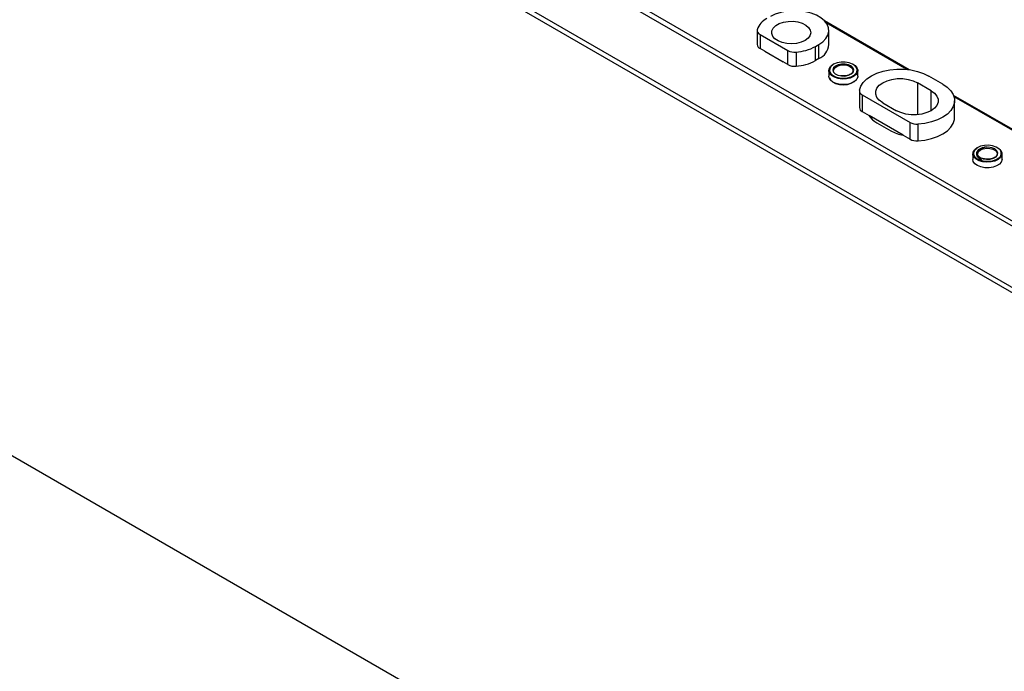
# Model space of a CAD drawing. Header units: millimetres. Extents: x 16386 to 23226, y -7201 to -2390.
# Tile 90 of 94: x 21129 to 21431, y -3320 to -3120. Entities that reach past the tile are written whole.
import ezdxf

# ---------------------------------------------------------------- set-up
doc = ezdxf.new("R2010")
doc.units = ezdxf.units.MM
doc.layers.get('0').update_dxf_attribs({"linetype": 'CONTINUOUS'})

msp = doc.modelspace()

# ---------------------------------------------------------------- linework, layer by layer
at = {"color": 7, "linetype": 'Continuous', "lineweight": 25}
for p, q in [((21020.58, -2943.27), (21672.53, -3319.63)), ((21401.86, -3135.28), (21375.85, -3120.27)), ((21355.22, -3123.24), (21355.22, -3127.57)), ((21377.21, -3127.57), (21377.21, -3123.24)), ((21356.1, -3124.47), (21364.59, -3129.37)), ((21356.1, -3124.47), (21356.1, -3128.79)), ((21357.54, -3129.62), (21356.1, -3128.79)), ((21357.54, -3129.62), (21363.15, -3132.86)), ((21364.59, -3133.69), (21364.59, -3129.37)), ((21367.13, -3129.86), (21367.13, -3134.18)), ((21373.07, -3128.14), (21374.13, -3127.53)), ((21373.07, -3132.47), (21373.07, -3128.14)), ((21374.13, -3131.86), (21374.13, -3127.53)), ((20914.16, -3130.84), (21414.43, -3419.64)), ((21364.59, -3133.69), (21363.15, -3132.86)), ((21374.13, -3131.86), (21373.07, -3132.47)), ((21377.15, -3135.53), (21377.15, -3137.24)), ((21386.1, -3137.24), (21386.1, -3135.53)), ((21408.57, -3141.69), (21404.33, -3139.24)), ((21412.1, -3139.65), (21407.86, -3137.2)), ((21386.57, -3141.75), (21386.57, -3146.89)), ((21387.45, -3142.97), (21402.11, -3151.43)), ((21387.45, -3142.97), (21387.45, -3148.12)), ((21393.72, -3145.37), (21397.96, -3147.82)), ((21578.63, -3237.33), (21415.44, -3143.12)), ((21415.76, -3149.9), (21415.76, -3144.75)), ((21387.45, -3148.12), (21389.58, -3149.34)), ((21399.98, -3155.35), (21389.58, -3149.34)), ((21391.95, -3151.53), (21396.19, -3153.98)), ((21402.11, -3156.58), (21402.11, -3151.43)), ((21404.53, -3151.93), (21404.53, -3157.08)), ((21399.98, -3155.35), (21402.11, -3156.58)), ((21421.35, -3161.04), (21421.35, -3162.76)), ((21430.3, -3162.76), (21430.3, -3161.04))]:
    msp.add_line(p, q, dxfattribs=at)
at = {"color": 8, "linetype": 'Continuous', "lineweight": 25}
for p, q in [((21657.18, -3312.4), (21063.82, -2969.86)), ((21604.85, -3302.61), (21116.89, -3020.91)), ((21117.63, -3019.71), (21606.27, -3301.79)), ((21401.12, -3135.19), (21376.41, -3120.92)), ((21404.33, -3139.24), (21404.33, -3149.04)), ((21408.57, -3147.82), (21408.57, -3141.69)), ((21577.9, -3237.24), (21415.59, -3143.54)), ((21421.59, -3160.54), (21421.55, -3160.78))]:
    msp.add_line(p, q, dxfattribs=at)
at = {"color": 7, "linetype": 'Continuous', "lineweight": 25, "flags": 128}
for points in [[(21374.13, -3127.53), (21375.37, -3126.67), (21376.31, -3125.69), (21376.93, -3124.63), (21377.2, -3123.52), (21377.11, -3122.4), (21376.66, -3121.32), (21375.88, -3120.29), (21374.79, -3119.37), (21373.41, -3118.58), (21371.82, -3117.95), (21370.04, -3117.49), (21368.16, -3117.24), (21366.22, -3117.19), (21364.3, -3117.34), (21362.47, -3117.7), (21360.77, -3118.24), (21359.28, -3118.96)], [(21369.89, -3126.3), (21368.7, -3126.84), (21367.32, -3127.18), (21365.83, -3127.32), (21364.34, -3127.23), (21362.92, -3126.94), (21361.68, -3126.45), (21360.68, -3125.8), (21360, -3125.03), (21359.67, -3124.18), (21359.72, -3123.31), (21360.14, -3122.48), (21360.91, -3121.73), (21361.97, -3121.12), (21363.26, -3120.68), (21364.71, -3120.43), (21366.21, -3120.41), (21367.68, -3120.6), (21369.02, -3120.99), (21370.15, -3121.56), (21370.99, -3122.28), (21371.5, -3123.1), (21371.64, -3123.96), (21371.41, -3124.82), (21370.81, -3125.62), (21369.89, -3126.3)], [(21385.9, -3135.27), (21385.78, -3134.78), (21385.3, -3134.1), (21384.49, -3133.53), (21383.43, -3133.13), (21382.2, -3132.92), (21380.93, -3132.93), (21379.72, -3133.16), (21378.67, -3133.58), (21377.89, -3134.16), (21377.45, -3134.85), (21377.37, -3135.59), (21377.67, -3136.3), (21378.32, -3136.93), (21379.27, -3137.42), (21380.43, -3137.73), (21381.69, -3137.83), (21382.95, -3137.71), (21384.09, -3137.39), (21385.01, -3136.88), (21385.63, -3136.23), (21385.63, -3136.23)], [(21380.05, -3137.95), (21378.94, -3137.59), (21378.04, -3137.07), (21377.43, -3136.43), (21377.16, -3135.71), (21377.26, -3134.97), (21377.71, -3134.29), (21378.47, -3133.7), (21378.53, -3133.66)], [(21384.62, -3136.02), (21384.83, -3135.39), (21384.65, -3134.75), (21384.1, -3134.19), (21383.26, -3133.78), (21382.22, -3133.55), (21381.1, -3133.54), (21380.06, -3133.76), (21379.2, -3134.16), (21378.63, -3134.72), (21378.43, -3135.35), (21378.61, -3135.98), (21379.15, -3136.54), (21380, -3136.96), (21381.04, -3137.18), (21382.15, -3137.19), (21383.2, -3136.98), (21384.06, -3136.57), (21384.62, -3136.02)], [(21378.63, -3135.53), (21378.68, -3135.21), (21379.04, -3134.65), (21379.72, -3134.19), (21380.63, -3133.9), (21381.66, -3133.8), (21382.68, -3133.91), (21383.58, -3134.21), (21384.24, -3134.68), (21384.59, -3135.25), (21384.58, -3135.85), (21384.43, -3136.14)], [(21384.72, -3133.66), (21385.22, -3133.99), (21385.82, -3134.63), (21386.09, -3135.35), (21386, -3136.09), (21385.55, -3136.77), (21384.78, -3137.36), (21383.76, -3137.8), (21382.57, -3138.06), (21381.3, -3138.11), (21380.05, -3137.95)], [(21386.59, -3141.57), (21386.99, -3140.34), (21387.76, -3139.18), (21388.86, -3138.1), (21390.27, -3137.15), (21391.94, -3136.36), (21393.83, -3135.74), (21395.87, -3135.32), (21398, -3135.11), (21400.17, -3135.12), (21402.3, -3135.34), (21404.33, -3135.77), (21406.2, -3136.4), (21407.86, -3137.2)], [(21386.1, -3137.24), (21386.09, -3137.44), (21385.82, -3138.15), (21385.2, -3138.8), (21384.3, -3139.32), (21383.18, -3139.67), (21381.93, -3139.82), (21380.66, -3139.77), (21379.47, -3139.51), (21378.45, -3139.07), (21377.69, -3138.48), (21377.25, -3137.79), (21377.15, -3137.24)], [(21377.38, -3137.66), (21377.67, -3138.34), (21378.32, -3138.97), (21379.27, -3139.47), (21380.43, -3139.78), (21381.69, -3139.88), (21382.95, -3139.76), (21384.09, -3139.43), (21385.01, -3138.92), (21385.63, -3138.28)], [(21393.72, -3145.37), (21392.67, -3144.61), (21391.94, -3143.74), (21391.57, -3142.79), (21391.57, -3141.82), (21391.94, -3140.88), (21392.67, -3140), (21393.72, -3139.24), (21395.03, -3138.64), (21396.54, -3138.22), (21398.18, -3138), (21399.86, -3138), (21401.5, -3138.22), (21403.01, -3138.64), (21404.33, -3139.24)], [(21408.57, -3141.69), (21409.61, -3142.45), (21410.34, -3143.32), (21410.72, -3144.27), (21410.72, -3145.24), (21410.34, -3146.18), (21409.61, -3147.06), (21408.57, -3147.82), (21407.25, -3148.42), (21405.74, -3148.84), (21404.1, -3149.06), (21402.42, -3149.06), (21400.79, -3148.84), (21399.27, -3148.42), (21397.96, -3147.82)], [(21412.1, -3139.65), (21413.5, -3140.61), (21414.58, -3141.69), (21415.33, -3142.86), (21415.71, -3144.09), (21415.72, -3145.34), (21415.36, -3146.58), (21414.63, -3147.75), (21413.57, -3148.84), (21412.19, -3149.81), (21410.55, -3150.62), (21408.69, -3151.26), (21406.66, -3151.7), (21404.53, -3151.93)], [(21404.53, -3157.08), (21406.66, -3156.84), (21408.69, -3156.4), (21410.55, -3155.76), (21412.19, -3154.95), (21413.57, -3153.98), (21414.63, -3152.9), (21415.36, -3151.72), (21415.72, -3150.49), (21415.76, -3149.9)], [(21423.28, -3163.17), (21422.35, -3162.67), (21421.69, -3162.04), (21421.37, -3161.33), (21421.41, -3160.59), (21421.81, -3159.89), (21422.53, -3159.29), (21422.73, -3159.18)], [(21429.79, -3159.96), (21429.36, -3159.5), (21428.5, -3158.96), (21427.4, -3158.59), (21426.16, -3158.42), (21424.89, -3158.47), (21423.7, -3158.74), (21422.7, -3159.19), (21421.98, -3159.8), (21421.6, -3160.5), (21421.59, -3160.54)], [(21428.46, -3161.93), (21428.92, -3161.34), (21429.01, -3160.7), (21428.71, -3160.09), (21428.07, -3159.56), (21427.15, -3159.2), (21426.08, -3159.04), (21424.97, -3159.1), (21423.97, -3159.37), (21423.19, -3159.83), (21422.72, -3160.41), (21422.64, -3161.05), (21422.93, -3161.67), (21423.58, -3162.2), (21424.49, -3162.56), (21425.57, -3162.72), (21426.67, -3162.66), (21427.68, -3162.38), (21428.46, -3161.93)], [(21422.82, -3161.04), (21422.83, -3160.9), (21423.09, -3160.32), (21423.68, -3159.83), (21424.53, -3159.48), (21425.54, -3159.32), (21426.58, -3159.37), (21427.52, -3159.62), (21428.27, -3160.04), (21428.71, -3160.58), (21428.81, -3161.18), (21428.55, -3161.76), (21428.29, -3162.03)], [(21428.91, -3159.18), (21429.3, -3159.41), (21429.95, -3160.04), (21430.27, -3160.76), (21430.23, -3161.49), (21429.83, -3162.19), (21429.11, -3162.8), (21428.12, -3163.26), (21426.94, -3163.54), (21425.68, -3163.62), (21424.42, -3163.5), (21423.28, -3163.17)], [(21430.3, -3162.76), (21430.29, -3162.84), (21430.07, -3163.56), (21429.51, -3164.22), (21428.64, -3164.76), (21427.55, -3165.14), (21426.32, -3165.32), (21425.04, -3165.3), (21423.83, -3165.07), (21422.78, -3164.65), (21421.98, -3164.08), (21421.49, -3163.41), (21421.35, -3162.76)], [(21421.55, -3160.78), (21421.59, -3161.24), (21421.96, -3161.94), (21422.67, -3162.55), (21423.67, -3163.01), (21424.85, -3163.28), (21426.12, -3163.34), (21427.36, -3163.18), (21428.47, -3162.82), (21429.34, -3162.28)]]:
    msp.add_lwpolyline(points, dxfattribs=at)
at = {"color": 8, "linetype": 'Continuous', "lineweight": 25, "flags": 128}
msp.add_lwpolyline([(21385.63, -3136.23), (21385.89, -3135.52), (21385.9, -3135.27)], dxfattribs=at)
at = {"color": 7, "linetype": 'Continuous', "lineweight": 25}
for centre, radius, start, end in [((21360.81, -3124.81), 5.85, 116.2961, 161.911), ((21356.63, -3123.18), 1.39, 172.3259, 247.6795), ((21356.68, -3127.45), 1.47, 184.7193, 246.6008), ((21366.67, -3125.38), 4.5, 242.3648, 275.8507), ((21366.2, -3115.48), 14.4, 273.7065, 298.4945), ((21372, -3127.08), 5.23, 294.0289, 354.651), ((21366.2, -3119.81), 14.4, 273.7065, 298.4945), ((21366.67, -3129.71), 4.5, 242.3648, 275.8507), ((21388, -3141.67), 1.42, 176.1824, 247.1047), ((21388.04, -3146.76), 1.48, 184.9898, 246.3304), ((21395.04, -3145.79), 6.52, 213.0166, 241.6914), ((21394.87, -3145.98), 6.28, 212.4465, 242.2615), ((21404.18, -3147.49), 4.46, 242.2574, 274.5313), ((21402.31, -3143.01), 12.56, 240.8789, 259.3372), ((21402.41, -3142.71), 12.87, 241.1035, 259.1127), ((21404.18, -3152.64), 4.46, 242.2574, 274.5313)]:
    msp.add_arc(centre, radius, start, end, dxfattribs=at)
at = {"color": 8, "linetype": 'Continuous', "lineweight": 25}
msp.add_arc((21428.43, -3160.9), 1.65, 303.3598, 34.6165, dxfattribs=at)
at = {"color": 7, "linetype": 'Continuous', "lineweight": 25}
for points, knots in [([(21384.45, -3136.07), (21384.39, -3136.15), (21384.21, -3136.39), (21383.7, -3136.75), (21382.87, -3137.06), (21381.92, -3137.19), (21381.18, -3137.19), (21380.83, -3137.11), (21380.77, -3137.09)], [0, 0, 0, 0, 0.108114, 0.321485, 0.534014, 0.746505, 0.959485, 1, 1, 1, 1]), ([(21425.78, -3159.02), (21425.66, -3159.01), (21425.2, -3158.99), (21424.4, -3159.15), (21423.51, -3159.48), (21422.84, -3159.98), (21422.44, -3160.59), (21422.38, -3161.26), (21422.66, -3161.88), (21423.19, -3162.41), (21423.73, -3162.65), (21424, -3162.77)], [0, 0, 0, 0, 0.041639, 0.163091, 0.284971, 0.40769, 0.530816, 0.650333, 0.765531, 0.881641, 1, 1, 1, 1]), ([(21428.33, -3161.94), (21428.23, -3162.01), (21427.94, -3162.23), (21427.29, -3162.51), (21426.35, -3162.7), (21425.38, -3162.69), (21424.65, -3162.59), (21424.34, -3162.46), (21424.29, -3162.44)], [0, 0, 0, 0, 0.108595, 0.319676, 0.531675, 0.74423, 0.956811, 1, 1, 1, 1])]:
    msp.add_open_spline(points, degree=3, knots=knots, dxfattribs=at)

doc.saveas('drawing.dxf')
